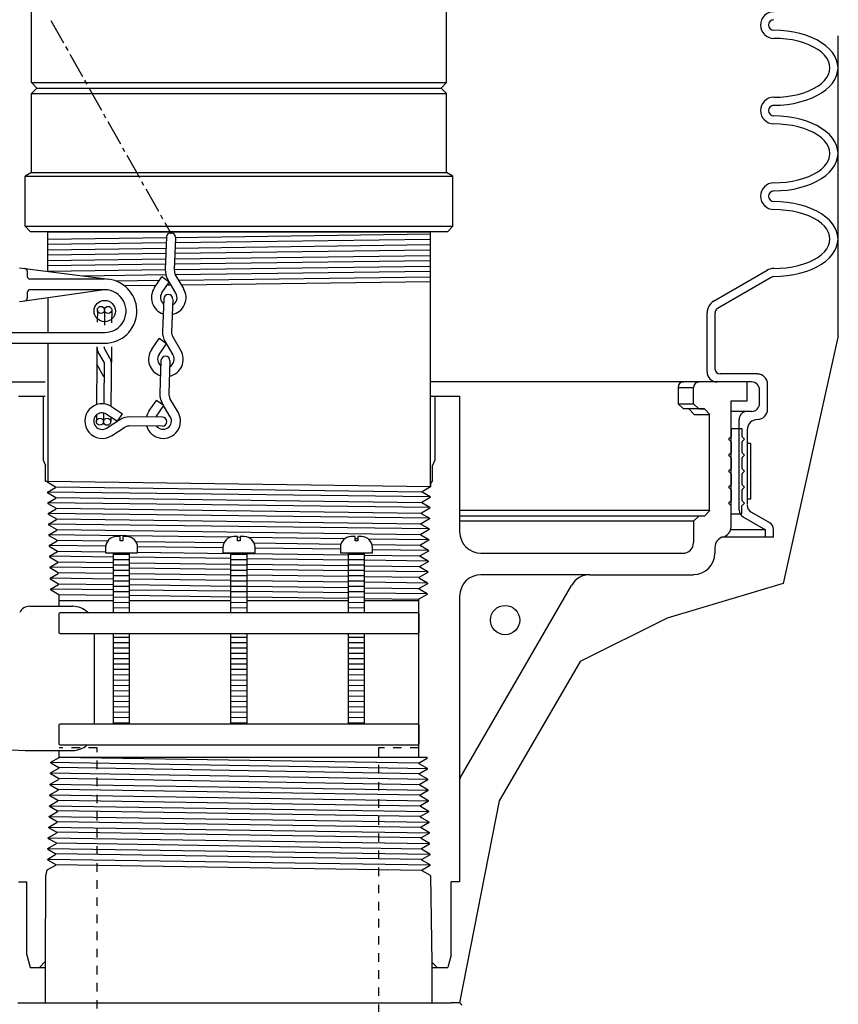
# Model space of a CAD drawing. Extents: x -169 to 2224, y 0 to 2796.
# Tile 122 of 256: x 894 to 903, y 966 to 977. Entities that reach past the tile are written whole.
import ezdxf

# ---------------------------------------------------------------- set-up
doc = ezdxf.new("R2010")
doc.units = 0
doc.header["$MEASUREMENT"] = 0
doc.linetypes.add('HIDDEN5', pattern=[0.05, 0.025, -0.025])
doc.layers.get('DEFPOINTS').update_dxf_attribs({"linetype": 'CONTINUOUS'})
for name, color, linetype in [('FACE-SEAL-ADAPTOR', 3, 'CONTINUOUS'), ('FILL-TUBE', 1, 'CONTINUOUS'), ('GALV-4', 4, 'CONTINUOUS'), ('JACK-SCREW', 2, 'CONTINUOUS'), ('SPILL-BUCKET', 1, 'CONTINUOUS'), ('SWIVEL-ADAPTOR', 1, 'CONTINUOUS')]:
    doc.layers.add(name, color=color, linetype=linetype)

msp = doc.modelspace()

# ---------------------------------------------------------------- linework, layer by layer
at = {"layer": 'DEFPOINTS', "linetype": 'Continuous'}
for points in [[(903.46895, 973.68971), (903.46895, 977.19709)], [(903.46895, 973.68971), (902.82469, 970.79709), (901.46826, 970.3905), (900.45091, 969.88223), (899.50133, 968.25586), (899.03982, 965.89156)]]:
    msp.add_lwpolyline(points, dxfattribs=at)
at = {"layer": 'FACE-SEAL-ADAPTOR', "color": 1, "linetype": 'Continuous'}
for p, q in [((894.19293, 966.37292), (894.19293, 965.89214)), ((898.71669, 966.36439), (898.71669, 965.89214)), ((893.87579, 965.89214), (893.96954, 965.89214)), ((893.96954, 965.89214), (898.94008, 965.89214)), ((899.03383, 965.89214), (898.94008, 965.89214))]:
    msp.add_line(p, q, dxfattribs=at)
msp.add_arc((899.03383, 965.86089), 0.03125, 360, 90, dxfattribs=at)
at = {"layer": 'FILL-TUBE', "color": 1, "linetype": 'HIDDEN5'}
for points in [[(894.8017, 922.22582), (894.8017, 968.87449), (894.35819, 968.87449)], [(898.5621, 968.87449), (898.09279, 968.87449), (898.09279, 922.22582)]]:
    msp.add_lwpolyline(points, dxfattribs=at)
at = {"layer": 'GALV-4', "color": 7, "linetype": 'Continuous'}
for p, q in [((895.71755, 974.84242), (898.69507, 974.88196)), ((894.22522, 974.8226), (895.61179, 974.84102)), ((895.60946, 974.77678), (894.22522, 974.75889)), ((895.71299, 974.71692), (898.69507, 974.75719)), ((898.69507, 974.81667), (895.71522, 974.77815)), ((894.22522, 974.69683), (895.60724, 974.71549)), ((895.60495, 974.65255), (894.22522, 974.63498)), ((895.70845, 974.59178), (898.69507, 974.63129)), ((898.69507, 974.69189), (895.71071, 974.65389)), ((894.22522, 974.57216), (895.60269, 974.59038)), ((895.6004, 974.52722), (894.22522, 974.5095)), ((895.70392, 974.467), (898.69507, 974.50649)), ((898.69507, 974.56709), (895.70615, 974.52858)), ((894.22522, 974.44747), (895.59816, 974.4656)), ((895.60547, 974.40256), (894.64372, 974.39018)), ((898.69537, 974.44231), (895.71821, 974.40401)), ((895.01714, 974.33322), (895.53086, 974.33999)), ((895.48916, 974.28027), (895.12181, 974.27534)), ((895.61379, 974.34108), (895.6331, 974.34134)), ((895.66707, 974.28266), (895.61917, 974.28201)), ((895.75444, 974.34294), (898.69507, 974.38171)), ((898.69965, 974.32333), (895.78924, 974.28429))]:
    msp.add_line(p, q, dxfattribs=at)
at = {"layer": 'GALV-4', "color": 1, "linetype": 'Continuous'}
for p, q in [((894.22522, 974.13838), (894.22522, 973.72949)), ((894.22522, 973.60475), (894.22522, 971.9863))]:
    msp.add_line(p, q, dxfattribs=at)
msp.add_lwpolyline([(894.22522, 974.44425), (894.22522, 974.9088), (898.69507, 974.9088), (898.69507, 971.92623)], dxfattribs=at)
at = {"layer": 'JACK-SCREW'}
for p, q in [((894.99309, 970.45709), (894.99309, 971.15574)), ((895.18059, 970.45709), (895.18059, 971.15574)), ((896.36639, 970.45709), (896.36639, 971.15574)), ((896.55389, 970.45709), (896.55389, 971.15574)), ((897.7397, 970.45709), (897.7397, 971.15574)), ((897.9272, 970.45709), (897.9272, 971.15574)), ((894.99309, 969.15574), (894.99309, 970.20709)), ((895.18059, 969.15574), (895.18059, 970.20709)), ((896.36639, 969.15574), (896.36639, 970.20709)), ((896.55389, 969.15574), (896.55389, 970.20709)), ((897.7397, 969.15574), (897.7397, 970.20709)), ((897.9272, 969.15574), (897.9272, 970.20709))]:
    msp.add_line(p, q, dxfattribs=at)
for points in [[(894.89934, 971.21824), (894.89934, 971.15574), (895.27434, 971.15574), (895.27434, 971.21824, 0.41421356), (895.14934, 971.34324), (895.10247, 971.34324), (895.10247, 971.29636), (895.07122, 971.29636), (895.07122, 971.34324), (895.02434, 971.34324, 0.41421356)], [(896.27264, 971.21824), (896.27264, 971.15574), (896.64764, 971.15574), (896.64764, 971.21824, 0.41421356), (896.52264, 971.34324), (896.47577, 971.34324), (896.47577, 971.29636), (896.44452, 971.29636), (896.44452, 971.34324), (896.39764, 971.34324, 0.41421356)], [(897.64595, 971.21824), (897.64595, 971.15574), (898.02095, 971.15574), (898.02095, 971.21824, 0.41421356), (897.89595, 971.34324), (897.84907, 971.34324), (897.84907, 971.29636), (897.81782, 971.29636), (897.81782, 971.34324), (897.77095, 971.34324, 0.41421356)]]:
    msp.add_lwpolyline(points, format="xyb", close=True, dxfattribs=at)
at = {"layer": 'JACK-SCREW', "linetype": 'Continuous'}
for points in [[(894.35819, 970.22272), (894.35819, 970.44147, -0.41421356), (894.37382, 970.45709), (898.54647, 970.45709, -0.41421356), (898.5621, 970.44147), (898.5621, 970.22272, -0.41421356), (898.54647, 970.20709), (894.37382, 970.20709, -0.41421356)], [(894.35819, 968.9196), (894.35819, 969.13835, -0.41421356), (894.37382, 969.15398), (898.54647, 969.15574, -0.41421356), (898.5621, 969.14011), (898.5621, 968.92136, -0.41421356), (898.54647, 968.90574), (894.37382, 968.90398, -0.41421356)]]:
    msp.add_lwpolyline(points, format="xyb", close=True, dxfattribs=at)
at = {"layer": 'SPILL-BUCKET', "linetype": 'Continuous'}
for p, q in [((894.2601, 977.37899), (894.4083, 977.11564)), ((902.79372, 977.25958), (902.71482, 977.26278)), ((902.79372, 977.25958), (902.71482, 977.26278)), ((902.78839, 977.16682), (902.71482, 977.16895)), ((902.86089, 977.16042), (902.78839, 977.16682)), ((902.87155, 977.25318), (902.79372, 977.25958)), ((902.87155, 977.25318), (902.79372, 977.25958)), ((902.93232, 977.14976), (902.86089, 977.16042)), ((902.94725, 977.24145), (902.87155, 977.25318)), ((902.94725, 977.24145), (902.87155, 977.25318)), ((903.00056, 977.13483), (902.93232, 977.14976)), ((903.02081, 977.22439), (902.94725, 977.24145)), ((903.02081, 977.22439), (902.94725, 977.24145)), ((903.09012, 977.20414), (903.02081, 977.22439)), ((903.09012, 977.20414), (903.02081, 977.22439)), ((903.15622, 977.17855), (903.09012, 977.20414)), ((903.15622, 977.17855), (903.09012, 977.20414)), ((903.21699, 977.14976), (903.15622, 977.17855)), ((903.21699, 977.14976), (903.15622, 977.17855)), ((903.2735, 977.11778), (903.21699, 977.14976)), ((903.2735, 977.11778), (903.21699, 977.14976)), ((894.43282, 977.07193), (894.45735, 977.02822)), ((903.06453, 977.11564), (903.00056, 977.13483)), ((903.12423, 977.09326), (903.06453, 977.11564)), ((903.17967, 977.06767), (903.12423, 977.09326)), ((903.22872, 977.03888), (903.17967, 977.06767)), ((903.27136, 977.00796), (903.22872, 977.03888)), ((903.32254, 977.08153), (903.2735, 977.11778)), ((903.32254, 977.08153), (903.2735, 977.11778)), ((903.36519, 977.04314), (903.32254, 977.08153)), ((903.36519, 977.04314), (903.32254, 977.08153)), ((903.40037, 977.00263), (903.36519, 977.04314)), ((903.40037, 977.00263), (903.36519, 977.04314)), ((894.48187, 976.98451), (894.63006, 976.72223)), ((903.30655, 976.97384), (903.27136, 977.00796)), ((903.33533, 976.93866), (903.30655, 976.97384)), ((903.35559, 976.90134), (903.33533, 976.93866)), ((903.42916, 976.95998), (903.40037, 977.00263)), ((903.42916, 976.95998), (903.40037, 977.00263)), ((903.44942, 976.9152), (903.42916, 976.95998)), ((903.44942, 976.9152), (903.42916, 976.95998)), ((903.36732, 976.86296), (903.35559, 976.90134)), ((903.37159, 976.82458), (903.36732, 976.86296)), ((903.36732, 976.7862), (903.37159, 976.82458)), ((903.46114, 976.87042), (903.44942, 976.9152)), ((903.46114, 976.87042), (903.44942, 976.9152)), ((903.46541, 976.82458), (903.46114, 976.87042)), ((903.46541, 976.82458), (903.46114, 976.87042)), ((903.46114, 976.77873), (903.46541, 976.82458)), ((903.30655, 976.67532), (903.33533, 976.7105)), ((903.33533, 976.7105), (903.35559, 976.74782)), ((903.35559, 976.74782), (903.36732, 976.7862)), ((903.40037, 976.64653), (903.42916, 976.68918)), ((903.42916, 976.68918), (903.44942, 976.73396)), ((903.44942, 976.73396), (903.46114, 976.77873)), ((894.65459, 976.67851), (894.67911, 976.6348)), ((894.70363, 976.59109), (894.85183, 976.32881)), ((903.12423, 976.55591), (903.17967, 976.58149)), ((903.17967, 976.58149), (903.22872, 976.61028)), ((903.22872, 976.61028), (903.27136, 976.6412)), ((903.27136, 976.6412), (903.30655, 976.67532)), ((903.32254, 976.56763), (903.36519, 976.60602)), ((903.36519, 976.60602), (903.40037, 976.64653)), ((902.71482, 976.48021), (902.78839, 976.48234)), ((902.78839, 976.48234), (902.86089, 976.48874)), ((902.86089, 976.48874), (902.93232, 976.4994)), ((902.93232, 976.4994), (903.00056, 976.51432)), ((903.00056, 976.51432), (903.06453, 976.53352)), ((903.06453, 976.53352), (903.12423, 976.55591)), ((903.09012, 976.44502), (903.15622, 976.47061)), ((903.15622, 976.47061), (903.21699, 976.4994)), ((903.21699, 976.4994), (903.2735, 976.53138)), ((903.2735, 976.53138), (903.32254, 976.56763)), ((902.71482, 976.38638), (902.79372, 976.38958)), ((902.79372, 976.38958), (902.87155, 976.39598)), ((902.87155, 976.39598), (902.94725, 976.40771)), ((902.94725, 976.40771), (903.02081, 976.42477)), ((903.02081, 976.42477), (903.09012, 976.44502)), ((894.87635, 976.2851), (894.90087, 976.24139)), ((902.79372, 976.25951), (902.71482, 976.26164)), ((902.79372, 976.25951), (902.71482, 976.26164)), ((902.87155, 976.25205), (902.79372, 976.25951)), ((902.87155, 976.25205), (902.79372, 976.25951)), ((902.94725, 976.24032), (902.87155, 976.25205)), ((902.94725, 976.24032), (902.87155, 976.25205)), ((903.02081, 976.22326), (902.94725, 976.24032)), ((903.02081, 976.22326), (902.94725, 976.24032)), ((894.92539, 976.19767), (895.07359, 975.93433)), ((902.78839, 976.16569), (902.71482, 976.16782)), ((902.86089, 976.15929), (902.78839, 976.16569)), ((902.93232, 976.14863), (902.86089, 976.15929)), ((903.00056, 976.1337), (902.93232, 976.14863)), ((903.06453, 976.11451), (903.00056, 976.1337)), ((903.09012, 976.203), (903.02081, 976.22326)), ((903.09012, 976.203), (903.02081, 976.22326)), ((903.12423, 976.09319), (903.06453, 976.11451)), ((903.15622, 976.17848), (903.09012, 976.203)), ((903.15622, 976.17848), (903.09012, 976.203)), ((903.21699, 976.14863), (903.15622, 976.17848)), ((903.21699, 976.14863), (903.15622, 976.17848)), ((903.2735, 976.11664), (903.21699, 976.14863)), ((903.2735, 976.11664), (903.21699, 976.14863)), ((903.32254, 976.08146), (903.2735, 976.11664)), ((903.32254, 976.08146), (903.2735, 976.11664)), ((903.17967, 976.06653), (903.12423, 976.09319)), ((903.22872, 976.03775), (903.17967, 976.06653)), ((903.27136, 976.00683), (903.22872, 976.03775)), ((903.30655, 975.97271), (903.27136, 976.00683)), ((903.36519, 976.04308), (903.32254, 976.08146)), ((903.36519, 976.04308), (903.32254, 976.08146)), ((903.40037, 976.0015), (903.36519, 976.04308)), ((903.40037, 976.0015), (903.36519, 976.04308)), ((903.42916, 975.95885), (903.40037, 976.0015)), ((903.42916, 975.95885), (903.40037, 976.0015)), ((895.09811, 975.89062), (895.12263, 975.8469)), ((903.33533, 975.93753), (903.30655, 975.97271)), ((903.35559, 975.90021), (903.33533, 975.93753)), ((903.36732, 975.86183), (903.35559, 975.90021)), ((903.44942, 975.91514), (903.42916, 975.95885)), ((903.44942, 975.91514), (903.42916, 975.95885)), ((903.46114, 975.86929), (903.44942, 975.91514)), ((903.46114, 975.86929), (903.44942, 975.91514)), ((895.14716, 975.80319), (895.29535, 975.54091)), ((903.35559, 975.74668), (903.36732, 975.78506)), ((903.37159, 975.82345), (903.36732, 975.86183)), ((903.36732, 975.78506), (903.37159, 975.82345)), ((903.44942, 975.73282), (903.46114, 975.7776)), ((903.46541, 975.82345), (903.46114, 975.86929)), ((903.46541, 975.82345), (903.46114, 975.86929)), ((903.46114, 975.7776), (903.46541, 975.82345)), ((903.27136, 975.64113), (903.30655, 975.67418)), ((903.30655, 975.67418), (903.33533, 975.71043)), ((903.33533, 975.71043), (903.35559, 975.74668)), ((903.40037, 975.6454), (903.42916, 975.68804)), ((903.42916, 975.68804), (903.44942, 975.73282)), ((903.06453, 975.53238), (903.12423, 975.55477)), ((903.12423, 975.55477), (903.17967, 975.58036)), ((903.17967, 975.58036), (903.22872, 975.60915)), ((903.22872, 975.60915), (903.27136, 975.64113)), ((903.2735, 975.53025), (903.32254, 975.5665)), ((903.32254, 975.5665), (903.36519, 975.60488)), ((903.36519, 975.60488), (903.40037, 975.6454)), ((895.31988, 975.4972), (895.3444, 975.45349)), ((902.71482, 975.48014), (902.78839, 975.48227)), ((902.78839, 975.48227), (902.86089, 975.48867)), ((902.86089, 975.48867), (902.93232, 975.49933)), ((902.93232, 975.49933), (903.00056, 975.51426)), ((902.94725, 975.40764), (903.02081, 975.42363)), ((903.00056, 975.51426), (903.06453, 975.53238)), ((903.02081, 975.42363), (903.09012, 975.44496)), ((903.09012, 975.44496), (903.15622, 975.46948)), ((903.15622, 975.46948), (903.21699, 975.49827)), ((903.21699, 975.49827), (903.2735, 975.53025)), ((895.36892, 975.40977), (895.51712, 975.1475)), ((902.71482, 975.38632), (902.79372, 975.38845)), ((902.79372, 975.38845), (902.87155, 975.39591)), ((902.87155, 975.39591), (902.94725, 975.40764)), ((902.79372, 975.25838), (902.71482, 975.26051)), ((902.79372, 975.25838), (902.71482, 975.26051)), ((902.87155, 975.25091), (902.79372, 975.25838)), ((902.87155, 975.25091), (902.79372, 975.25838)), ((902.94725, 975.23919), (902.87155, 975.25091)), ((902.94725, 975.23919), (902.87155, 975.25091)), ((903.02081, 975.22319), (902.94725, 975.23919)), ((903.02081, 975.22319), (902.94725, 975.23919)), ((903.09012, 975.20187), (903.02081, 975.22319)), ((903.09012, 975.20187), (903.02081, 975.22319)), ((903.15622, 975.17735), (903.09012, 975.20187)), ((903.15622, 975.17735), (903.09012, 975.20187)), ((895.54164, 975.10378), (895.56616, 975.06007)), ((902.78839, 975.16455), (902.71482, 975.16669)), ((902.86089, 975.15816), (902.78839, 975.16455)), ((902.93232, 975.1475), (902.86089, 975.15816)), ((903.00056, 975.13257), (902.93232, 975.1475)), ((903.06453, 975.11445), (903.00056, 975.13257)), ((903.12423, 975.09206), (903.06453, 975.11445)), ((903.17967, 975.06647), (903.12423, 975.09206)), ((903.21699, 975.14856), (903.15622, 975.17735)), ((903.21699, 975.14856), (903.15622, 975.17735)), ((903.2735, 975.11551), (903.21699, 975.14856)), ((903.2735, 975.11551), (903.21699, 975.14856)), ((903.32254, 975.08033), (903.2735, 975.11551)), ((903.32254, 975.08033), (903.2735, 975.11551)), ((903.36519, 975.04195), (903.32254, 975.08033)), ((903.36519, 975.04195), (903.32254, 975.08033)), ((895.59175, 975.01636), (895.66531, 974.88415)), ((903.22872, 975.03768), (903.17967, 975.06647)), ((903.27136, 975.0057), (903.22872, 975.03768)), ((903.30655, 974.97264), (903.27136, 975.0057)), ((903.33533, 974.93639), (903.30655, 974.97264)), ((903.40037, 975.00143), (903.36519, 975.04195)), ((903.40037, 975.00143), (903.36519, 975.04195)), ((903.42916, 974.95772), (903.40037, 975.00143)), ((903.42916, 974.95772), (903.40037, 975.00143)), ((895.61201, 974.84684), (895.59815, 974.46515)), ((903.35559, 974.89908), (903.33533, 974.93639)), ((903.36732, 974.86176), (903.35559, 974.89908)), ((903.37159, 974.82338), (903.36732, 974.86176)), ((903.44942, 974.91401), (903.42916, 974.95772)), ((903.44942, 974.91401), (903.42916, 974.95772)), ((903.46114, 974.86923), (903.44942, 974.91401)), ((903.46114, 974.86923), (903.44942, 974.91401)), ((903.46541, 974.82338), (903.46114, 974.86923)), ((903.46541, 974.82338), (903.46114, 974.86923)), ((895.71756, 974.84257), (895.7037, 974.46088)), ((903.33533, 974.7093), (903.35559, 974.74662)), ((903.35559, 974.74662), (903.36732, 974.78393)), ((903.36732, 974.78393), (903.37159, 974.82338)), ((903.42916, 974.68798), (903.44942, 974.73169)), ((903.44942, 974.73169), (903.46114, 974.77754)), ((903.46114, 974.77754), (903.46541, 974.82338)), ((903.22872, 974.60801), (903.27136, 974.64)), ((903.27136, 974.64), (903.30655, 974.67412)), ((903.30655, 974.67412), (903.33533, 974.7093)), ((903.36519, 974.60375), (903.40037, 974.64533)), ((903.40037, 974.64533), (903.42916, 974.68798)), ((902.93232, 974.4982), (903.00056, 974.51313)), ((903.00056, 974.51313), (903.06453, 974.53125)), ((903.06453, 974.53125), (903.12423, 974.55364)), ((903.12423, 974.55364), (903.17967, 974.57923)), ((903.17967, 974.57923), (903.22872, 974.60801)), ((903.21699, 974.49713), (903.2735, 974.53018)), ((903.2735, 974.53018), (903.32254, 974.56537)), ((903.32254, 974.56537), (903.36519, 974.60375)), ((893.89441, 974.48754), (893.95625, 974.47901)), ((893.95625, 974.47901), (894.93819, 974.35213)), ((893.98397, 974.44809), (893.98397, 974.38625)), ((895.81351, 974.24338), (895.71862, 974.40331)), ((902.01009, 974.09519), (902.63699, 974.45768)), ((902.71482, 974.47901), (902.78839, 974.48114)), ((902.71482, 974.38519), (902.79372, 974.38732)), ((902.78839, 974.48114), (902.86089, 974.48754)), ((902.79372, 974.38732), (902.87155, 974.39478)), ((902.86089, 974.48754), (902.93232, 974.4982)), ((902.87155, 974.39478), (902.94725, 974.40651)), ((902.94725, 974.40651), (903.02081, 974.4225)), ((903.02081, 974.4225), (903.09012, 974.44382)), ((903.09012, 974.44382), (903.15622, 974.46835)), ((903.15622, 974.46835), (903.21699, 974.49713)), ((894.89021, 974.35533), (894.01488, 974.35533)), ((895.47234, 974.25618), (895.5587, 974.37985)), ((895.64506, 974.31908), (895.5587, 974.37985)), ((895.5587, 974.19541), (895.64506, 974.31908)), ((895.72289, 974.18901), (895.62693, 974.35)), ((902.057, 974.01416), (902.68391, 974.37666)), ((893.95731, 974.10052), (894.85503, 974.22739)), ((893.98397, 974.19861), (893.98397, 974.13144)), ((894.89021, 974.23059), (894.01488, 974.23059)), ((893.89441, 974.09199), (893.95731, 974.10052)), ((895.58002, 974.12397), (895.56509, 973.74335)), ((895.68557, 974.12078), (895.67065, 973.73909)), ((894.80385, 973.99497), (894.80278, 973.85103)), ((894.88808, 973.9939), (894.88594, 973.81478)), ((894.97124, 973.99283), (894.97017, 973.84357)), ((901.93226, 973.95978), (901.93226, 973.27104)), ((902.02608, 973.95978), (902.02608, 973.30516)), ((893.42103, 973.72949), (894.89021, 973.72949)), ((893.11397, 973.60475), (894.89021, 973.60475)), ((895.43929, 973.53332), (895.52671, 973.65806)), ((895.52565, 973.47361), (895.61307, 973.59729)), ((895.61307, 973.59729), (895.52671, 973.65806)), ((895.68984, 973.46721), (895.59495, 973.62714)), ((895.78046, 973.52052), (895.68557, 973.68151)), ((894.79958, 973.56423), (894.79852, 973.38192)), ((894.88275, 973.38192), (894.81025, 973.50879)), ((894.88381, 973.56423), (894.88381, 973.54931)), ((894.95525, 973.42243), (894.88381, 973.54931)), ((894.96804, 973.54931), (894.96164, 972.86909)), ((894.96804, 973.56423), (894.96804, 973.54931)), ((894.79852, 973.38192), (894.79425, 972.88615)), ((894.88061, 973.21347), (894.79745, 973.35953)), ((894.88275, 973.38192), (894.87848, 972.89575)), ((895.54697, 973.40218), (895.53311, 973.02155)), ((895.65252, 973.39791), (895.63866, 973.01729)), ((902.52291, 973.24545), (902.08579, 973.24545)), ((893.4754, 973.15163), (894.19507, 973.15163)), ((893.4754, 973.15163), (894.19507, 973.15163)), ((902.08898, 973.15163), (898.69507, 973.15163)), ((902.40244, 973.15163), (898.69507, 973.15163)), ((902.45468, 973.15163), (902.05273, 973.15163)), ((902.40244, 973.15163), (902.21479, 973.15163)), ((902.40244, 972.932), (902.40244, 973.15163)), ((902.40244, 972.932), (902.40244, 973.15163)), ((902.64233, 972.83284), (902.64233, 973.12497)), ((901.59428, 973.08872), (901.59428, 972.89788)), ((901.59428, 973.08872), (901.77553, 973.08872)), ((901.77553, 972.89788), (901.77553, 973.08872)), ((902.5485, 972.90108), (902.5485, 973.0578)), ((893.88055, 972.98637), (894.19507, 972.98637)), ((894.16948, 972.98637), (894.16948, 972.23579)), ((895.40624, 972.81152), (895.49366, 972.9352)), ((895.58002, 972.87549), (895.49366, 972.9352)), ((895.65678, 972.74435), (895.5619, 972.90534)), ((895.74848, 972.79873), (895.65252, 972.95972)), ((898.69507, 972.98637), (899.04081, 972.98637)), ((898.75081, 972.98637), (898.75081, 972.23579)), ((899.04081, 972.98637), (899.04081, 971.39991)), ((901.59428, 972.89788), (901.77553, 972.89788)), ((901.65718, 972.83604), (901.59428, 972.89788)), ((901.83843, 972.83604), (901.77553, 972.89788)), ((902.21479, 972.932), (902.40244, 972.932)), ((902.21479, 971.45962), (902.21479, 972.932)), ((894.87742, 972.7902), (894.87635, 972.68678)), ((894.9126, 972.77527), (895.03947, 972.69211)), ((894.97017, 972.86376), (895.09705, 972.7806)), ((895.03947, 972.69211), (895.09705, 972.7806)), ((895.49366, 972.75075), (895.58002, 972.87549)), ((901.90347, 972.83604), (901.65718, 972.83604)), ((901.78406, 972.77314), (901.72222, 972.83604)), ((901.90347, 972.83604), (901.74461, 972.83604)), ((901.83843, 972.83604), (901.90347, 972.83604)), ((901.96531, 972.77314), (901.90347, 972.83604)), ((902.40244, 972.80725), (902.21479, 972.80725)), ((902.45468, 972.80725), (902.40244, 972.80725)), ((894.79319, 972.76567), (894.79212, 972.68784)), ((894.91153, 972.61108), (895.06826, 972.7113)), ((894.96058, 972.74328), (894.96058, 972.68678)), ((895.56509, 972.74009), (895.18341, 972.74435)), ((901.78406, 972.77314), (901.96531, 972.77314)), ((901.96424, 971.64726), (901.96424, 972.77314)), ((902.30861, 971.65473), (902.30861, 972.71343)), ((894.96804, 972.52259), (895.12477, 972.62174)), ((895.56403, 972.63453), (895.18234, 972.63773)), ((902.21479, 972.60895), (902.21479, 972.51512)), ((902.21479, 972.60895), (902.33953, 972.60895)), ((902.33953, 972.60895), (902.33953, 972.51512)), ((902.40244, 972.59295), (902.40244, 971.71976)), ((902.18387, 972.48421), (902.21479, 972.51512)), ((902.18387, 972.48421), (902.21479, 972.45329)), ((902.21479, 972.45329), (902.21479, 972.32748)), ((902.37152, 972.48421), (902.33953, 972.51512)), ((902.37152, 972.48421), (902.33953, 972.45329)), ((902.33953, 972.45329), (902.33953, 972.32748)), ((902.18387, 972.29656), (902.21479, 972.32748)), ((902.37152, 972.29656), (902.33953, 972.32748)), ((894.16948, 972.23579), (894.19827, 972.17395)), ((898.75081, 972.23579), (898.72202, 972.17395)), ((902.18387, 972.29656), (902.21479, 972.26564)), ((902.21479, 972.26564), (902.21479, 972.13983)), ((902.37152, 972.29656), (902.33953, 972.26564)), ((902.33953, 972.26564), (902.33953, 972.13983)), ((894.19827, 971.9863), (894.19827, 972.17395)), ((898.72202, 971.9863), (898.72202, 972.17395)), ((902.18387, 972.10891), (902.21479, 972.13983)), ((902.18387, 972.10891), (902.21479, 972.07799)), ((902.37152, 972.10891), (902.33953, 972.13983)), ((902.37152, 972.10891), (902.33953, 972.07799)), ((894.21639, 971.9863), (894.19827, 971.9863)), ((894.21639, 971.9863), (894.21639, 971.98311)), ((894.21746, 971.98311), (894.31554, 971.92553)), ((894.23345, 971.9863), (894.23238, 971.9863)), ((894.23665, 971.9863), (894.23558, 971.9863)), ((898.70176, 971.9863), (898.69965, 971.92617)), ((898.70176, 971.9863), (898.72202, 971.9863)), ((902.21479, 972.07799), (902.21479, 971.95219)), ((902.33953, 972.07799), (902.33953, 971.95219)), ((894.22066, 971.86476), (894.31554, 971.91914)), ((894.22066, 971.86476), (894.31554, 971.91914)), ((894.22066, 971.86476), (894.22066, 971.8573)), ((894.22066, 971.85836), (894.31874, 971.80079)), ((894.22066, 971.8573), (894.31874, 971.80079)), ((894.31554, 971.92553), (894.31554, 971.91914)), ((898.69965, 971.92617), (898.60154, 971.86903)), ((898.60154, 971.86156), (898.60154, 971.86903)), ((898.69537, 971.80719), (898.60154, 971.86156)), ((902.18387, 971.92127), (902.21479, 971.95219)), ((902.18387, 971.92127), (902.21479, 971.89035)), ((902.21479, 971.89035), (902.21479, 971.76454)), ((902.37152, 971.92127), (902.33953, 971.95219)), ((902.37152, 971.92127), (902.33953, 971.89035)), ((902.33953, 971.89035), (902.33953, 971.76454)), ((894.22385, 971.73895), (894.31874, 971.79439)), ((894.22385, 971.74002), (894.31874, 971.79439)), ((894.22385, 971.73895), (894.22492, 971.73256)), ((894.31874, 971.80079), (894.31874, 971.79439)), ((894.31874, 971.80079), (894.31874, 971.79439)), ((898.69537, 971.80079), (898.59834, 971.74428)), ((898.59834, 971.73682), (898.59834, 971.74428)), ((898.69537, 971.80719), (898.69537, 971.80079)), ((902.18387, 971.73362), (902.21479, 971.76454)), ((902.37152, 971.73362), (902.33953, 971.76454)), ((894.22492, 971.73256), (894.32301, 971.67605)), ((894.22812, 971.61421), (894.32301, 971.66859)), ((894.32301, 971.67605), (894.32301, 971.66859)), ((898.69217, 971.67605), (898.59408, 971.61954)), ((898.69217, 971.68245), (898.59834, 971.73682)), ((898.69217, 971.68245), (898.69217, 971.67605)), ((901.96531, 971.64726), (899.04081, 971.64726)), ((901.90347, 971.58436), (901.96531, 971.64726)), ((902.18387, 971.73362), (902.21479, 971.7027)), ((902.21479, 971.60888), (902.21479, 971.7027)), ((902.37152, 971.73362), (902.33953, 971.7027)), ((902.33953, 971.60888), (902.33953, 971.7027)), ((902.45468, 971.62807), (902.66471, 971.50759)), ((894.22812, 971.61421), (894.22812, 971.60781)), ((894.22812, 971.60781), (894.32621, 971.55024)), ((894.23238, 971.48947), (894.32727, 971.54384)), ((894.32621, 971.55024), (894.32727, 971.54384)), ((898.6879, 971.55024), (898.58982, 971.49373)), ((898.59302, 971.61208), (898.59408, 971.61954)), ((898.6879, 971.5577), (898.59302, 971.61208)), ((898.6879, 971.5577), (898.6879, 971.55024)), ((901.83843, 971.58436), (899.04081, 971.58436)), ((901.77553, 971.52252), (899.04081, 971.52252)), ((901.77553, 971.52252), (901.83843, 971.58436)), ((901.77553, 971.52252), (901.77553, 971.2741)), ((901.90347, 971.58436), (901.83843, 971.58436)), ((902.21479, 971.60888), (902.33953, 971.60888)), ((902.33314, 971.60888), (902.33953, 971.61528)), ((902.36086, 971.5705), (902.6178, 971.4223)), ((894.23238, 971.48947), (894.23238, 971.48201)), ((894.23238, 971.48201), (894.33047, 971.4255)), ((894.23558, 971.36366), (894.33047, 971.41804)), ((894.33047, 971.4255), (894.33047, 971.41804)), ((898.68364, 971.4255), (898.58555, 971.36899)), ((898.58982, 971.48734), (898.58982, 971.49373)), ((898.68471, 971.43296), (898.58982, 971.48734)), ((898.68471, 971.43296), (898.68364, 971.4255)), ((902.6178, 971.42337), (902.21479, 971.42337)), ((902.6178, 971.33594), (902.6178, 971.4223)), ((902.71163, 971.33594), (902.71163, 971.4255)), ((894.23558, 971.36366), (894.23665, 971.35726)), ((894.23665, 971.35726), (894.33474, 971.30076)), ((894.23985, 971.23892), (894.33474, 971.29329)), ((894.33474, 971.30076), (894.33474, 971.29329)), ((898.68044, 971.30076), (898.58235, 971.24425)), ((898.58555, 971.3626), (898.58555, 971.36899)), ((898.68044, 971.30715), (898.58555, 971.3626)), ((898.68044, 971.30715), (898.68044, 971.30076)), ((902.6178, 971.33594), (902.10391, 971.33594)), ((902.71163, 971.33594), (902.6178, 971.33594)), ((894.23985, 971.23892), (894.23985, 971.23252)), ((894.23985, 971.23252), (894.33793, 971.17495)), ((894.24411, 971.11418), (894.339, 971.16855)), ((894.339, 971.16855), (894.33793, 971.17495)), ((898.67618, 971.17495), (898.57809, 971.11844)), ((898.58235, 971.23679), (898.58235, 971.24425)), ((898.67618, 971.18241), (898.58235, 971.23679)), ((898.67618, 971.18241), (898.67618, 971.17495)), ((902.02608, 971.2176), (902.02608, 971.14936)), ((894.24411, 971.11418), (894.24411, 971.10671)), ((894.24411, 971.10671), (894.3422, 971.05021)), ((894.3422, 971.04275), (894.3422, 971.05021)), ((898.67191, 971.05021), (898.57489, 970.9937)), ((898.57809, 971.11205), (898.57809, 971.11844)), ((898.67298, 971.05767), (898.57809, 971.11205)), ((898.67298, 971.05767), (898.67191, 971.05021)), ((899.29029, 971.14936), (901.65079, 971.14936)), ((894.24731, 970.98837), (894.3422, 971.04275)), ((894.24731, 970.98837), (894.24838, 970.98197)), ((894.24838, 970.98197), (894.34646, 970.92547)), ((898.57489, 970.98624), (898.57489, 970.9937)), ((898.66871, 970.93186), (898.57489, 970.98624)), ((894.25157, 970.85723), (894.34646, 970.91161)), ((894.25157, 970.85723), (894.25264, 970.84977)), ((894.25264, 970.84977), (894.34966, 970.79326)), ((894.34646, 970.91161), (894.34646, 970.92547)), ((898.56956, 970.8551), (898.57062, 970.86896)), ((898.66445, 970.80072), (898.56956, 970.8551)), ((898.66871, 970.92547), (898.57062, 970.86896)), ((898.66871, 970.93186), (898.66871, 970.92547)), ((900.56436, 970.89881), (899.29029, 970.89881)), ((900.56436, 970.89881), (901.77553, 970.89881)), ((894.25584, 970.73142), (894.34966, 970.7858)), ((894.25584, 970.73142), (894.25584, 970.72503)), ((894.25584, 970.72503), (894.35393, 970.66852)), ((894.34966, 970.7858), (894.34966, 970.79326)), ((898.66445, 970.79326), (898.56636, 970.73675)), ((898.56636, 970.72929), (898.56636, 970.73675)), ((898.66018, 970.67492), (898.56636, 970.72929)), ((898.66445, 970.80072), (898.66445, 970.79326)), ((899.044, 968.51592), (900.34793, 970.77407)), ((894.35393, 970.66852), (894.35499, 970.52992)), ((894.35819, 970.59815), (894.99309, 970.59815)), ((895.18059, 970.59815), (896.36639, 970.59815)), ((896.55389, 970.59815), (897.7397, 970.59815)), ((897.9272, 970.59815), (898.5621, 970.59815)), ((898.66018, 970.66852), (898.5621, 970.61201)), ((898.5621, 968.76221), (898.5621, 970.61201)), ((898.5621, 970.59815), (898.5621, 970.61201)), ((898.66018, 970.67492), (898.66018, 970.66852)), ((899.04081, 970.64933), (899.04081, 967.30689)), ((894.00955, 970.52992), (894.51705, 970.52992)), ((894.7676, 970.20709), (894.7676, 969.15574)), ((891.84949, 968.95412), (893.95838, 968.84324)), ((893.95838, 968.84324), (894.51705, 968.84324)), ((894.2601, 968.7057), (894.35819, 968.76221)), ((894.35819, 968.76221), (894.35819, 968.84324)), ((898.66125, 968.76221), (894.35819, 968.76221)), ((898.56103, 968.77607), (898.5621, 968.76221)), ((898.66125, 968.75048), (898.56636, 968.69611)), ((898.66125, 968.75048), (898.66125, 968.76221)), ((894.25584, 968.58096), (894.35393, 968.6364)), ((894.2601, 968.69931), (894.2601, 968.7057)), ((894.2601, 968.69931), (894.35393, 968.64386)), ((894.35393, 968.64386), (894.35393, 968.6364)), ((898.56636, 968.68864), (898.56636, 968.69611)), ((898.66445, 968.63214), (898.56636, 968.68864)), ((898.66445, 968.62574), (898.66445, 968.63214)), ((894.25584, 968.5735), (894.25584, 968.58096)), ((894.25584, 968.5735), (894.35073, 968.51912)), ((894.35073, 968.51912), (894.34966, 968.50526)), ((898.66445, 968.62574), (898.56956, 968.57136)), ((898.57062, 968.5639), (898.56956, 968.57136)), ((898.66871, 968.50739), (898.57062, 968.5639)), ((894.25157, 968.44876), (894.34966, 968.50526)), ((894.25157, 968.44236), (894.25157, 968.44876)), ((894.25157, 968.44236), (894.3454, 968.38692)), ((898.66871, 968.49993), (898.57382, 968.44662)), ((898.57382, 968.43916), (898.57382, 968.44662)), ((898.67191, 968.38159), (898.57382, 968.43916)), ((898.66871, 968.49993), (898.66871, 968.50846)), ((894.24731, 968.32401), (894.3454, 968.38052)), ((894.24731, 968.31655), (894.24731, 968.32401)), ((894.24731, 968.31655), (894.3422, 968.26218)), ((894.3454, 968.38692), (894.3454, 968.38052)), ((898.67191, 968.37519), (898.57702, 968.32081)), ((898.57702, 968.31335), (898.57702, 968.32081)), ((898.57702, 968.31442), (898.57916, 968.31335)), ((898.67511, 968.25684), (898.57702, 968.31335)), ((898.67191, 968.37519), (898.67191, 968.38159)), ((894.24304, 968.19821), (894.34113, 968.25471)), ((894.24304, 968.19181), (894.24304, 968.19821)), ((894.24304, 968.19181), (894.33687, 968.13743)), ((894.3422, 968.26218), (894.34113, 968.25471)), ((898.67618, 968.25045), (898.58129, 968.19607)), ((898.58129, 968.18861), (898.58129, 968.19607)), ((898.67937, 968.1321), (898.58129, 968.18861)), ((898.67618, 968.25045), (898.67511, 968.25684)), ((894.23878, 968.07346), (894.33687, 968.12997)), ((894.23878, 968.06707), (894.23878, 968.07346)), ((894.23878, 968.06707), (894.33367, 968.01163)), ((894.33687, 968.13743), (894.33687, 968.12997)), ((898.67937, 968.12464), (898.58448, 968.07027)), ((898.58448, 968.06387), (898.58448, 968.07027)), ((898.68257, 968.0063), (898.58448, 968.06387)), ((898.67937, 968.12464), (898.67937, 968.1321)), ((894.23452, 967.94872), (894.33367, 968.00523)), ((894.23452, 967.94126), (894.23452, 967.94872)), ((894.23452, 967.94126), (894.32834, 967.88688)), ((894.33367, 968.01163), (894.33367, 968.00523)), ((898.68257, 967.9999), (898.58875, 967.94552)), ((898.58875, 967.93806), (898.58875, 967.94552)), ((898.68257, 967.9999), (898.68257, 968.0063)), ((894.23025, 967.82291), (894.32834, 967.87942)), ((894.32834, 967.88688), (894.32834, 967.87942)), ((898.68684, 967.88155), (898.58875, 967.93806)), ((898.68684, 967.87516), (898.59195, 967.82078)), ((898.68684, 967.87516), (898.68684, 967.88155)), ((894.22599, 967.69817), (894.32514, 967.75468)), ((894.23025, 967.81652), (894.23025, 967.82291)), ((894.23025, 967.81652), (894.32514, 967.76214)), ((894.32514, 967.76214), (894.32514, 967.75468)), ((898.59195, 967.81332), (898.59195, 967.82078)), ((898.69004, 967.75681), (898.59195, 967.81332)), ((898.69004, 967.74935), (898.59621, 967.69497)), ((898.69004, 967.74935), (898.69004, 967.75681)), ((894.22279, 967.57343), (894.31981, 967.62994)), ((894.22599, 967.69178), (894.22599, 967.69817)), ((894.22599, 967.69178), (894.31981, 967.63633)), ((894.31981, 967.63633), (894.31981, 967.62994)), ((898.59621, 967.68858), (898.59621, 967.69497)), ((898.69323, 967.631), (898.59621, 967.68858)), ((898.6943, 967.62461), (898.59941, 967.57023)), ((898.6943, 967.62461), (898.69323, 967.631)), ((894.21852, 967.44762), (894.31661, 967.50413)), ((894.22172, 967.56597), (894.22279, 967.57343)), ((894.22172, 967.56597), (894.31661, 967.51159)), ((894.31661, 967.51159), (894.31661, 967.50413)), ((898.59941, 967.56277), (898.59941, 967.57023)), ((898.6975, 967.50626), (898.59941, 967.56277)), ((898.6975, 967.49986), (898.60261, 967.44442)), ((898.6975, 967.49986), (898.6975, 967.50626)), ((894.19613, 967.38792), (894.19293, 966.37292)), ((894.20573, 967.38792), (894.21852, 967.44762)), ((898.60261, 967.43803), (898.60261, 967.44442)), ((898.7007, 967.38152), (898.60261, 967.43803)), ((898.7007, 967.37832), (898.7007, 967.38152)), ((898.7007, 967.37832), (898.71669, 966.36439)), ((893.88055, 967.30689), (893.97863, 967.30689)), ((893.97863, 966.45609), (893.97863, 967.30689)), ((898.94165, 966.45609), (898.94165, 967.30689)), ((899.04081, 967.30689), (898.94165, 967.30689)), ((893.97863, 966.45609), (894.01808, 966.30682)), ((898.94165, 966.45609), (898.9022, 966.30682)), ((894.12683, 966.30682), (894.19507, 966.37506)), ((898.71882, 966.36439), (898.71669, 966.3644)), ((898.7764, 966.30682), (898.71882, 966.36439)), ((894.01808, 966.30682), (894.19293, 966.30682)), ((898.71669, 966.30682), (898.9022, 966.30682))]:
    msp.add_line(p, q, dxfattribs=at)
at = {"layer": 'SPILL-BUCKET', "color": 7, "linetype": 'Continuous'}
for p, q in [((902.44295, 972.43303), (902.40244, 972.43303)), ((902.40244, 972.43303), (902.40244, 971.78267)), ((902.44295, 972.43303), (902.44295, 971.78267)), ((898.69965, 971.92617), (894.21639, 971.9863)), ((898.69537, 971.80719), (894.22066, 971.86476)), ((894.31554, 971.92553), (898.60154, 971.86903)), ((898.69217, 971.68245), (894.22385, 971.74002)), ((894.31874, 971.80079), (898.59834, 971.74428)), ((902.44295, 971.78267), (902.40244, 971.78267)), ((894.32301, 971.67605), (898.59408, 971.61954)), ((898.6879, 971.5577), (894.22858, 971.61448)), ((894.32621, 971.55131), (898.58982, 971.49373)), ((898.68471, 971.43296), (894.23132, 971.49054)), ((894.33047, 971.4255), (898.58555, 971.36899)), ((896.35853, 971.33696), (894.23558, 971.36473)), ((894.33367, 971.30076), (894.92409, 971.2929)), ((895.2527, 971.28853), (896.28617, 971.27479)), ((896.47577, 971.33543), (896.44452, 971.33584)), ((897.69759, 971.31945), (896.5693, 971.3342)), ((897.84907, 971.31747), (897.81782, 971.31787)), ((898.68044, 971.30659), (897.97405, 971.31583)), ((894.89994, 971.23051), (894.23985, 971.23892)), ((894.33793, 971.17495), (894.89934, 971.16747)), ((896.27264, 971.21303), (895.27411, 971.22575)), ((896.63636, 971.27013), (897.65199, 971.25662)), ((897.64595, 971.19554), (896.64764, 971.20825)), ((898.01636, 971.25178), (898.58235, 971.24425)), ((898.67618, 971.18241), (898.02095, 971.19076)), ((894.99309, 971.10462), (894.24411, 971.11418)), ((894.34113, 971.05021), (894.99309, 971.04151)), ((895.18059, 971.13669), (894.99309, 971.13402)), ((895.18059, 971.07418), (894.99309, 971.07151)), ((896.36639, 971.0871), (895.18059, 971.10223)), ((895.27434, 971.16247), (896.36639, 971.14792)), ((896.55389, 971.13669), (896.36639, 971.13402)), ((896.55389, 971.07418), (896.36639, 971.07151)), ((896.55389, 971.14542), (897.7397, 971.12962)), ((897.7397, 971.06958), (896.55389, 971.08471)), ((897.9272, 971.13669), (897.7397, 971.13402)), ((897.9272, 971.07418), (897.7397, 971.07151)), ((897.9272, 971.12712), (898.57809, 971.11844)), ((898.67298, 971.05767), (897.9272, 971.06719)), ((894.99309, 970.97884), (894.24731, 970.98837)), ((895.18059, 971.01167), (894.99309, 971.00901)), ((895.18059, 970.94917), (894.99309, 970.9465)), ((895.18059, 971.039), (896.36639, 971.02318)), ((896.36639, 970.96129), (895.18059, 970.97644)), ((896.55389, 971.01167), (896.36639, 971.00901)), ((896.55389, 970.94917), (896.36639, 970.9465)), ((896.55389, 971.02067), (897.7397, 971.00485)), ((897.7397, 970.94374), (896.55389, 970.95889)), ((897.9272, 971.01167), (897.7397, 971.00901)), ((897.9272, 970.94917), (897.7397, 970.9465)), ((897.9272, 971.00235), (898.57489, 970.9937)), ((898.66871, 970.93186), (897.9272, 970.94134)), ((894.99309, 970.84774), (894.25157, 970.85723)), ((894.34646, 970.92547), (894.99309, 970.91682)), ((895.18059, 970.88666), (894.99309, 970.88399)), ((895.18059, 970.82415), (894.99309, 970.82149)), ((895.18059, 970.91431), (896.36639, 970.89845)), ((896.36639, 970.83015), (895.18059, 970.84534)), ((896.55389, 970.88666), (896.36639, 970.88399)), ((896.55389, 970.82415), (896.36639, 970.82149)), ((896.55389, 970.89594), (897.7397, 970.88007)), ((897.7397, 970.81257), (896.55389, 970.82775)), ((897.9272, 970.88666), (897.7397, 970.88399)), ((897.9272, 970.82415), (897.7397, 970.82149)), ((897.9272, 970.87757), (898.57062, 970.86896)), ((894.99309, 970.72196), (894.25584, 970.73142)), ((894.34966, 970.79326), (894.99309, 970.78464)), ((895.18059, 970.76165), (894.99309, 970.75898)), ((895.18059, 970.78213), (896.36639, 970.76624)), ((896.36639, 970.70435), (895.18059, 970.71956)), ((896.55389, 970.76165), (896.36639, 970.75898)), ((896.55389, 970.76372), (897.7397, 970.74783)), ((897.9272, 970.76165), (897.7397, 970.75898)), ((898.66445, 970.80072), (897.9272, 970.81016)), ((897.9272, 970.74532), (898.56636, 970.73675)), ((894.35393, 970.66852), (894.99309, 970.65994)), ((895.18059, 970.69914), (894.99309, 970.69647)), ((895.18059, 970.63663), (894.99309, 970.63397)), ((895.18059, 970.65742), (896.36639, 970.6415)), ((896.55389, 970.69914), (896.36639, 970.69647)), ((896.55389, 970.63663), (896.36639, 970.63397)), ((897.7397, 970.68673), (896.55389, 970.70194)), ((896.55389, 970.63898), (897.7397, 970.62306)), ((897.9272, 970.69914), (897.7397, 970.69647)), ((897.9272, 970.63663), (897.7397, 970.63397)), ((898.66018, 970.67492), (897.9272, 970.68432)), ((897.9272, 970.62054), (898.5621, 970.61201)), ((895.18059, 970.57413), (894.99309, 970.57146)), ((895.18059, 970.51162), (894.99309, 970.50895)), ((896.55389, 970.57413), (896.36639, 970.57146)), ((896.55389, 970.51162), (896.36639, 970.50895)), ((897.9272, 970.57413), (897.7397, 970.57146)), ((897.9272, 970.51162), (897.7397, 970.50895)), ((895.18059, 970.16614), (894.99309, 970.16347)), ((896.55389, 970.16614), (896.36639, 970.16347)), ((897.9272, 970.16614), (897.7397, 970.16347)), ((895.18059, 970.10363), (894.99309, 970.10096)), ((895.18059, 970.04112), (894.99309, 970.03846)), ((896.55389, 970.10363), (896.36639, 970.10096)), ((896.55389, 970.04112), (896.36639, 970.03846)), ((897.9272, 970.10363), (897.7397, 970.10096)), ((897.9272, 970.04112), (897.7397, 970.03846)), ((895.18059, 969.97862), (894.99309, 969.97595)), ((895.18059, 969.91611), (894.99309, 969.91344)), ((896.55389, 969.97862), (896.36639, 969.97595)), ((896.55389, 969.91611), (896.36639, 969.91344)), ((897.9272, 969.97862), (897.7397, 969.97595)), ((897.9272, 969.91611), (897.7397, 969.91344)), ((895.18059, 969.85361), (894.99309, 969.85094)), ((895.18059, 969.7911), (894.99309, 969.78843)), ((896.55389, 969.85361), (896.36639, 969.85094)), ((896.55389, 969.7911), (896.36639, 969.78843)), ((897.9272, 969.85361), (897.7397, 969.85094)), ((897.9272, 969.7911), (897.7397, 969.78843)), ((895.18059, 969.72859), (894.99309, 969.72593)), ((896.55389, 969.72859), (896.36639, 969.72593)), ((897.9272, 969.72859), (897.7397, 969.72593)), ((895.18059, 969.66609), (894.99309, 969.66342)), ((895.18059, 969.60358), (894.99309, 969.60091)), ((896.55389, 969.66609), (896.36639, 969.66342)), ((896.55389, 969.60358), (896.36639, 969.60091)), ((897.9272, 969.66609), (897.7397, 969.66342)), ((897.9272, 969.60358), (897.7397, 969.60091)), ((895.18059, 969.54107), (894.99309, 969.53841)), ((895.18059, 969.47857), (894.99309, 969.4759)), ((896.55389, 969.54107), (896.36639, 969.53841)), ((896.55389, 969.47857), (896.36639, 969.4759)), ((897.9272, 969.54107), (897.7397, 969.53841)), ((897.9272, 969.47857), (897.7397, 969.4759)), ((895.18059, 969.41606), (894.99309, 969.41339)), ((895.18059, 969.35355), (894.99309, 969.35089)), ((896.55389, 969.41606), (896.36639, 969.41339)), ((896.55389, 969.35355), (896.36639, 969.35089)), ((897.9272, 969.41606), (897.7397, 969.41339)), ((897.9272, 969.35355), (897.7397, 969.35089)), ((895.18059, 969.29105), (894.99309, 969.28838)), ((895.18059, 969.22854), (894.99309, 969.22587)), ((896.55389, 969.29105), (896.36639, 969.28838)), ((896.55389, 969.22854), (896.36639, 969.22587)), ((897.9272, 969.29105), (897.7397, 969.28838)), ((897.9272, 969.22854), (897.7397, 969.22587)), ((895.18059, 969.16604), (894.99309, 969.16337)), ((896.55389, 969.16604), (896.36639, 969.16337)), ((897.9272, 969.16604), (897.7397, 969.16337)), ((898.56636, 968.69611), (894.35819, 968.76221)), ((894.2601, 968.7057), (898.66445, 968.63214)), ((898.56956, 968.57136), (894.35393, 968.64386)), ((894.25691, 968.58096), (898.66871, 968.50846)), ((894.35073, 968.51912), (898.57382, 968.44662)), ((894.25157, 968.44876), (898.67191, 968.38159)), ((894.24838, 968.32401), (898.67511, 968.25684)), ((898.57702, 968.32081), (894.3454, 968.38692)), ((894.24304, 968.19821), (898.67937, 968.1321)), ((894.3422, 968.26218), (898.58129, 968.19607)), ((894.23985, 968.07346), (898.68257, 968.0063)), ((898.58448, 968.07027), (894.33687, 968.13637)), ((894.23452, 967.94872), (898.68684, 967.88155)), ((894.33367, 968.01163), (898.58875, 967.94659)), ((898.59195, 967.82078), (894.32834, 967.88688)), ((894.23132, 967.82398), (898.69004, 967.75681)), ((894.32514, 967.76214), (898.59621, 967.69497)), ((894.22599, 967.69817), (898.69323, 967.631)), ((898.59941, 967.57023), (894.31981, 967.63633)), ((894.22279, 967.57343), (898.6975, 967.50626)), ((894.31661, 967.51159), (898.60261, 967.44442))]:
    msp.add_line(p, q, dxfattribs=at)
at = {"layer": 'SPILL-BUCKET', "linetype": 'Continuous'}
for centre, radius in [((894.89021, 973.98004), 0.12474), ((894.84543, 973.9939), 0.04158), ((894.92966, 973.9939), 0.04158), ((894.8337, 972.68784), 0.04158), ((894.91793, 972.68678), 0.04158), ((899.57176, 970.36786), 0.17165)]:
    msp.add_circle(centre, radius, dxfattribs=at)
for centre, radius, start, end in [((902.71482, 977.32461), 0.15566, 90, 180), ((902.71482, 977.32461), 0.06184, 90, 180), ((902.71482, 977.32461), 0.15566, 180, 270), ((902.71482, 977.32461), 0.06184, 180, 270), ((902.71482, 976.32455), 0.15566, 90, 180), ((902.71482, 976.32455), 0.06184, 90, 180), ((902.71482, 976.32455), 0.15566, 180, 270), ((902.71482, 976.32455), 0.06184, 180, 270), ((902.71482, 975.32341), 0.15566, 90, 180), ((902.71482, 975.32341), 0.15566, 180, 270), ((902.71482, 975.32341), 0.06184, 90, 180), ((902.71482, 975.32341), 0.06184, 180, 270), ((895.66531, 974.8447), 0.05224, 358.830861, 178.830861), ((893.95305, 974.44809), 0.03092, 0, 84.093859), ((894.01488, 974.38625), 0.03092, 180, 270), ((895.80925, 974.45768), 0.2111, 177.964966, 210.715294), ((895.80925, 974.45768), 0.10555, 178.246595, 210.465545), ((902.71482, 974.32228), 0.15566, 90, 121.838947), ((902.71482, 974.32228), 0.15566, 90, 121.838947), ((894.89021, 973.98004), 0.37529, 270, 82.65283), ((902.71482, 974.32228), 0.06184, 90, 122.319617), ((902.71482, 974.32228), 0.06184, 90, 122.319617), ((894.01488, 974.19861), 0.03092, 90, 180), ((894.89021, 973.98004), 0.24948, 270, 97.853313), ((895.63866, 974.1389), 0.20257, 145.057309, 251.279051), ((895.63866, 974.1389), 0.09702, 145.26514, 231.241914), ((895.63226, 974.12291), 0.05224, 358.830861, 178.830861), ((895.63866, 974.1389), 0.20257, 281.250681, 30.602762), ((895.63866, 974.1389), 0.09702, 296.847294, 30.529706), ((893.95305, 974.13144), 0.03092, 277.853313, 0), ((902.08898, 973.95978), 0.15566, 120.086505, 180), ((902.08898, 973.95978), 0.06184, 120.113733, 180), ((895.7762, 973.73482), 0.2111, 177.964966, 210.715294), ((895.7762, 973.73482), 0.10555, 178.246595, 210.465545), ((894.88381, 973.54931), 0.08316, 180, 209.197486), ((895.60561, 973.4171), 0.20257, 145.057309, 251.279051), ((895.60561, 973.4171), 0.09702, 145.26514, 231.241914), ((895.60561, 973.4171), 0.20257, 281.250681, 30.602762), ((895.60561, 973.4171), 0.09702, 296.847294, 30.529706), ((894.88275, 973.38192), 0.08316, 0, 29.197486), ((895.60028, 973.40005), 0.05224, 358.830861, 178.830861), ((902.05273, 973.27104), 0.11941, 180, 270), ((902.08579, 973.30516), 0.05971, 180, 270), ((902.52291, 973.12497), 0.11941, 0, 90), ((901.65718, 973.08872), 0.06184, 90, 180), ((901.83843, 973.08872), 0.06184, 90, 180), ((902.45468, 973.0578), 0.09382, 0, 90), ((895.74421, 973.01303), 0.2111, 177.964966, 210.715294), ((895.74421, 973.01303), 0.10555, 178.246595, 210.465545), ((894.85929, 972.69424), 0.20257, 56.81178, 302.101249), ((902.45468, 972.90108), 0.09382, 270, 0), ((894.85929, 972.69424), 0.09702, 56.659293, 302.471192), ((895.57362, 972.69531), 0.20257, 145.057309, 166.62146), ((895.57362, 972.69531), 0.20257, 196.525796, 30.602762), ((902.40244, 972.71343), 0.09382, 90, 180), ((902.52291, 972.83284), 0.11941, 270, 0), ((895.18127, 972.53218), 0.2111, 89.71063, 122.159321), ((895.57362, 972.69531), 0.09702, 145.26514, 151.74197), ((895.57362, 972.69531), 0.09702, 217.375807, 30.529706), ((895.56403, 972.68784), 0.05224, 270, 90), ((902.52291, 972.59295), 0.11941, 90, 180), ((895.18127, 972.53218), 0.10555, 90, 122.067392), ((902.40244, 971.65473), 0.09382, 180, 243.434949), ((902.49626, 971.7123), 0.09382, 180, 243.434949), ((899.29029, 971.39991), 0.24948, 180, 270), ((902.09005, 971.45962), 0.12474, 283.916877, 0), ((902.6178, 971.4255), 0.09382, 0, 59.931417), ((902.15082, 971.2176), 0.12474, 103.916877, 180), ((901.65079, 971.2741), 0.12474, 270, 0), ((901.77553, 971.14936), 0.24948, 270, 0), ((899.29029, 970.64933), 0.24948, 90, 180), ((900.56436, 970.64933), 0.24948, 90, 150.042801), ((894.00955, 970.40411), 0.12474, 90, 154.746837), ((894.51705, 970.27937), 0.24948, 45.42761, 90), ((894.51705, 969.09379), 0.24948, 270, 311.083243), ((899.07066, 968.501), 0.02985, 149.743563, 180)]:
    msp.add_arc(centre, radius, start, end, dxfattribs=at)
at = {"layer": 'SWIVEL-ADAPTOR', "color": 1, "linetype": 'Continuous'}
for p, q in [((894.03386, 976.65079), (894.03386, 977.576)), ((894.03386, 976.65079), (894.03386, 977.576)), ((898.88643, 976.65079), (898.88643, 977.576)), ((898.88643, 976.65079), (898.88643, 977.576)), ((894.03386, 976.65079), (894.09636, 976.58829)), ((894.09636, 976.58829), (894.03386, 976.52579)), ((898.88643, 976.65079), (898.82393, 976.58829)), ((898.82393, 976.58829), (898.88643, 976.52579)), ((894.03386, 975.60057), (894.03386, 976.52579)), ((894.03386, 975.60057), (894.03386, 976.52579)), ((898.88643, 975.60057), (898.88643, 976.52579)), ((898.88643, 975.60057), (898.88643, 976.52579)), ((893.96014, 974.9713), (893.96014, 975.55784)), ((893.96014, 974.9713), (893.96014, 975.55784)), ((898.96014, 975.55784), (898.88643, 975.60057)), ((898.96014, 975.55784), (898.88643, 975.60057)), ((898.96014, 974.9713), (898.96014, 975.55784)), ((898.96014, 974.9713), (898.96014, 975.55784)), ((893.96014, 974.9713), (894.02264, 974.9088)), ((893.96014, 974.9713), (894.02264, 974.9088)), ((898.89764, 974.9088), (898.96014, 974.9713)), ((898.89764, 974.9088), (898.96014, 974.9713)), ((894.21655, 974.9088), (894.02264, 974.9088)), ((898.89764, 974.9088), (894.02264, 974.9088))]:
    msp.add_line(p, q, dxfattribs=at)
at = {"layer": 'SWIVEL-ADAPTOR', "color": 7}
for p, q in [((894.03386, 976.65079), (898.88643, 976.65079)), ((894.03386, 976.52579), (898.88643, 976.52579)), ((893.96014, 975.55784), (898.96014, 975.55784)), ((893.96014, 974.9713), (898.96014, 974.9713))]:
    msp.add_line(p, q, dxfattribs=at)
at = {"layer": 'SWIVEL-ADAPTOR', "color": 1}
for p, q in [((894.09636, 976.58829), (898.82393, 976.58829)), ((894.03386, 975.60057), (898.88643, 975.60057))]:
    msp.add_line(p, q, dxfattribs=at)
at = {"layer": 'SWIVEL-ADAPTOR', "color": 3, "linetype": 'Continuous'}
for p, q in [((894.03386, 975.60057), (893.96014, 975.55784)), ((894.03386, 975.60057), (893.96014, 975.55784)), ((894.33514, 974.9088), (898.58514, 974.9088))]:
    msp.add_line(p, q, dxfattribs=at)

doc.saveas('drawing.dxf')
